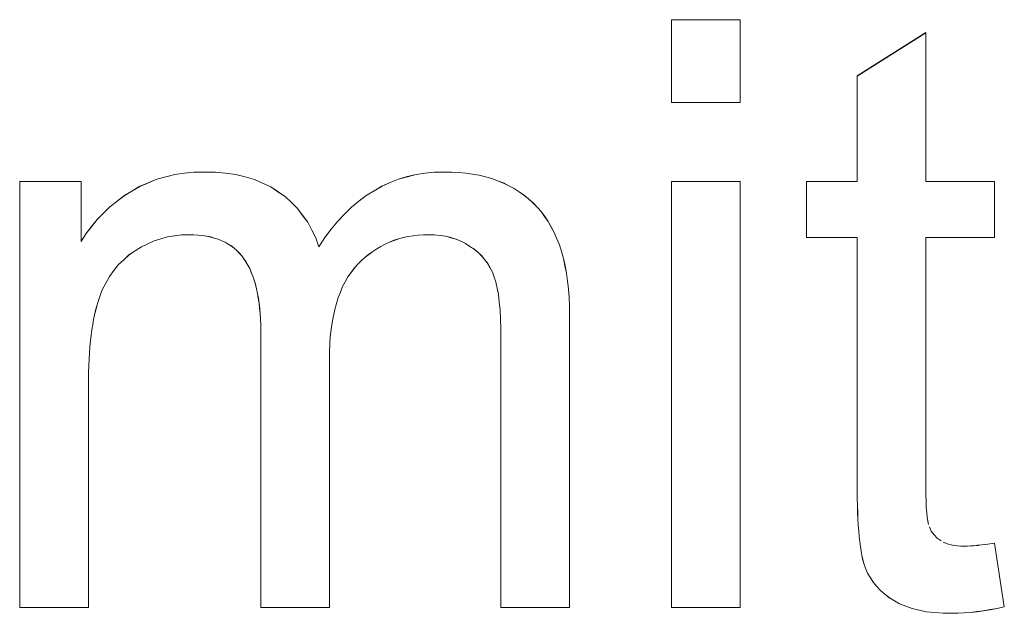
# Model space of a CAD drawing. Extents: x 229 to 926, y 37 to 878.
# Tile 67 of 194: x 314.43 to 318.62, y 799.54 to 802.06. Entities that reach past the tile are written whole.
import ezdxf

# ---------------------------------------------------------------- set-up
doc = ezdxf.new("R2010")
doc.units = 0
doc.layers.get('0').update_dxf_attribs({"lineweight": 13})
doc.layers.add('Beschriftung', color=7, linetype='Continuous', lineweight=25)
doc.layers.add('Beschriftung-A03ENJ5NI0', color=7, linetype='Continuous', lineweight=25)

# ---------------------------------------------------------------- blocks, each defined once
blk = doc.blocks.new('Referenz-A03ENJ5LI0', base_point=(255.7277, 65.704))
at = {"layer": 'Beschriftung', "color": 0, "lineweight": -2}
for p, q in [((317.2072, 801.709), (317.2072, 802.0615)), ((317.2072, 802.0615), (317.4994, 802.0615)), ((317.4994, 802.0615), (317.4994, 801.709)), ((317.9967, 801.8221), (318.2888, 802.0064)), ((318.2888, 802.0064), (318.2888, 801.3736)), ((317.9967, 801.3736), (317.9967, 801.8221)), ((317.4994, 801.709), (317.2072, 801.709)), ((314.434, 799.5614), (314.434, 801.3736)), ((314.434, 801.3736), (314.6953, 801.3736)), ((314.6953, 801.3736), (314.6953, 801.1179)), ((314.9812, 801.3679), (315.0172, 801.3832)), ((315.0172, 801.3832), (315.0556, 801.3933)), ((315.0556, 801.3933), (315.094, 801.4035)), ((315.094, 801.4035), (315.1347, 801.4085)), ((315.1347, 801.4085), (315.1754, 801.4136)), ((315.1754, 801.4136), (315.2185, 801.4136)), ((315.2185, 801.4136), (315.2665, 801.4136)), ((315.2665, 801.4136), (315.3101, 801.4084)), ((315.3101, 801.4084), (315.3537, 801.4032)), ((315.3537, 801.4032), (315.393, 801.3927)), ((315.393, 801.3927), (315.4323, 801.3822)), ((315.4323, 801.3822), (315.4673, 801.3665)), ((316.0105, 801.3689), (316.0459, 801.3838)), ((316.0459, 801.3838), (316.0831, 801.3938)), ((316.0831, 801.3938), (316.1203, 801.4037)), ((316.1203, 801.4037), (316.1594, 801.4087)), ((316.1594, 801.4087), (316.1985, 801.4136)), ((316.1985, 801.4136), (316.2396, 801.4136)), ((316.2396, 801.4136), (316.2717, 801.4136)), ((316.2717, 801.4136), (316.302, 801.4113)), ((316.302, 801.4113), (316.3323, 801.409)), ((316.3323, 801.409), (316.3607, 801.4043)), ((316.3607, 801.4043), (316.3891, 801.3996)), ((316.3891, 801.3996), (316.4157, 801.3926)), ((316.4157, 801.3926), (316.4422, 801.3856)), ((316.4422, 801.3856), (316.4669, 801.3762)), ((316.4669, 801.3762), (316.4916, 801.367)), ((317.2072, 799.5614), (317.2072, 801.3736)), ((317.2072, 801.3736), (317.4994, 801.3736)), ((317.4994, 801.3736), (317.4994, 799.5614)), ((317.7807, 801.1354), (317.7807, 801.3736)), ((317.7807, 801.3736), (317.9967, 801.3736)), ((318.2888, 801.3736), (318.581, 801.3736)), ((318.581, 801.3736), (318.581, 801.1354)), ((314.8777, 801.3122), (314.9114, 801.3324)), ((314.9114, 801.3324), (314.9452, 801.3527)), ((314.9452, 801.3527), (314.9812, 801.3679)), ((315.4673, 801.3665), (315.5023, 801.3508)), ((315.5023, 801.3508), (315.5329, 801.3298)), ((315.9085, 801.3143), (315.9419, 801.3342)), ((315.9419, 801.3342), (315.9752, 801.354)), ((315.9752, 801.354), (316.0105, 801.3689)), ((316.4916, 801.367), (316.5145, 801.3553)), ((316.5145, 801.3553), (316.5374, 801.3437)), ((316.5374, 801.3437), (316.5583, 801.3296)), ((314.8473, 801.2885), (314.8777, 801.3122)), ((315.5329, 801.3298), (315.5637, 801.3089)), ((315.5637, 801.3089), (315.5897, 801.2838)), ((315.8457, 801.2646), (315.8772, 801.2894)), ((315.8772, 801.2894), (315.9085, 801.3143)), ((316.5583, 801.3296), (316.5794, 801.3157)), ((316.5794, 801.3157), (316.5985, 801.2993)), ((316.5985, 801.2993), (316.6176, 801.283)), ((314.7899, 801.2382), (314.817, 801.265)), ((314.817, 801.265), (314.8473, 801.2885)), ((315.5897, 801.2838), (315.616, 801.2587)), ((315.616, 801.2587), (315.6375, 801.2295)), ((315.8162, 801.2348), (315.8457, 801.2646)), ((316.6176, 801.283), (316.6349, 801.2644)), ((316.6349, 801.2644), (316.6522, 801.2457)), ((314.7393, 801.1813), (314.763, 801.2113)), ((314.763, 801.2113), (314.7899, 801.2382)), ((315.6375, 801.2295), (315.6592, 801.2002)), ((315.7592, 801.1702), (315.7868, 801.2049)), ((315.7868, 801.2049), (315.8162, 801.2348)), ((316.6522, 801.2457), (316.6673, 801.2246)), ((316.6673, 801.2246), (316.6824, 801.2035)), ((314.7156, 801.1512), (314.7393, 801.1813)), ((315.6592, 801.2002), (315.6763, 801.1668)), ((315.6763, 801.1668), (315.6934, 801.1333)), ((315.7316, 801.1354), (315.7592, 801.1702)), ((316.6824, 801.2035), (316.6954, 801.1797)), ((316.6954, 801.1797), (316.7083, 801.156)), ((314.6953, 801.1179), (314.7156, 801.1512)), ((315.0062, 801.1213), (314.9789, 801.1085)), ((315.0348, 801.1298), (315.0062, 801.1213)), ((315.0634, 801.1383), (315.0348, 801.1298)), ((315.0931, 801.1426), (315.0634, 801.1383)), ((315.1228, 801.1469), (315.0931, 801.1426)), ((315.1536, 801.1469), (315.1228, 801.1469)), ((315.174, 801.1469), (315.1536, 801.1469)), ((315.193, 801.1452), (315.174, 801.1469)), ((315.2119, 801.1436), (315.193, 801.1452)), ((315.2293, 801.1405), (315.2119, 801.1436)), ((315.2467, 801.1373), (315.2293, 801.1405)), ((315.2628, 801.1325), (315.2467, 801.1373)), ((315.2789, 801.1276), (315.2628, 801.1325)), ((315.2935, 801.1213), (315.2789, 801.1276)), ((315.3081, 801.1149), (315.2935, 801.1213)), ((315.6934, 801.1333), (315.706, 801.0957)), ((315.706, 801.0957), (315.7316, 801.1354)), ((316.0263, 801.1231), (316.0074, 801.1151)), ((316.0461, 801.129), (316.0263, 801.1231)), ((316.066, 801.135), (316.0461, 801.129)), ((316.0868, 801.1389), (316.066, 801.135)), ((316.1076, 801.1428), (316.0868, 801.1389)), ((316.1294, 801.1449), (316.1076, 801.1428)), ((316.1512, 801.1469), (316.1294, 801.1449)), ((316.1739, 801.1469), (316.1512, 801.1469)), ((316.1991, 801.1469), (316.1739, 801.1469)), ((316.2227, 801.1438), (316.1991, 801.1469)), ((316.2462, 801.1406), (316.2227, 801.1438)), ((316.2681, 801.1345), (316.2462, 801.1406)), ((316.2901, 801.1283), (316.2681, 801.1345)), ((316.3104, 801.119), (316.2901, 801.1283)), ((316.7083, 801.156), (316.7192, 801.1298)), ((316.7192, 801.1298), (316.73, 801.1036)), ((317.9967, 801.1354), (317.7807, 801.1354)), ((317.9967, 800.0918), (317.9967, 801.1354)), ((318.581, 801.1354), (318.2888, 801.1354)), ((318.2888, 801.1354), (318.2888, 800.0738)), ((314.9515, 801.0957), (314.9253, 801.0786)), ((314.9789, 801.1085), (314.9515, 801.0957)), ((315.3214, 801.1069), (315.3081, 801.1149)), ((315.3345, 801.0989), (315.3214, 801.1069)), ((315.3463, 801.0893), (315.3345, 801.0989)), ((315.3581, 801.0797), (315.3463, 801.0893)), ((315.3684, 801.0685), (315.3581, 801.0797)), ((315.9527, 801.0874), (315.9357, 801.0755)), ((315.9705, 801.0972), (315.9527, 801.0874)), ((315.9885, 801.1071), (315.9705, 801.0972)), ((316.0074, 801.1151), (315.9885, 801.1071)), ((316.3307, 801.1097), (316.3104, 801.119)), ((316.3494, 801.0974), (316.3307, 801.1097)), ((316.3681, 801.085), (316.3494, 801.0974)), ((316.3839, 801.0708), (316.3681, 801.085)), ((316.73, 801.1036), (316.7386, 801.0749)), ((314.8765, 801.0406), (314.8538, 801.0197)), ((314.899, 801.0616), (314.8765, 801.0406)), ((314.9253, 801.0786), (314.899, 801.0616)), ((315.3788, 801.0573), (315.3684, 801.0685)), ((315.3878, 801.0445), (315.3788, 801.0573)), ((315.3967, 801.0318), (315.3878, 801.0445)), ((315.9028, 801.0496), (315.8868, 801.0357)), ((315.9187, 801.0636), (315.9028, 801.0496)), ((315.9357, 801.0755), (315.9187, 801.0636)), ((316.3997, 801.0564), (316.3839, 801.0708)), ((316.4126, 801.0401), (316.3997, 801.0564)), ((316.4254, 801.0238), (316.4126, 801.0401)), ((316.7386, 801.0749), (316.7472, 801.0461)), ((316.7472, 801.0461), (316.7537, 801.0149)), ((314.8538, 801.0197), (314.8348, 800.9947)), ((315.4046, 801.0174), (315.3967, 801.0318)), ((315.4124, 801.003), (315.4046, 801.0174)), ((315.4191, 800.987), (315.4124, 801.003)), ((315.8567, 801.0039), (315.8435, 800.9857)), ((315.8717, 801.0199), (315.8567, 801.0039)), ((315.8868, 801.0357), (315.8717, 801.0199)), ((316.4355, 801.0055), (316.4254, 801.0238)), ((316.4455, 800.9873), (316.4355, 801.0055)), ((316.7537, 801.0149), (316.7602, 800.9836)), ((314.8159, 800.9698), (314.8004, 800.9409)), ((314.8348, 800.9947), (314.8159, 800.9698)), ((315.4258, 800.9711), (315.4191, 800.987)), ((315.4314, 800.9535), (315.4258, 800.9711)), ((315.8304, 800.9674), (315.8191, 800.9469)), ((315.8435, 800.9857), (315.8304, 800.9674)), ((316.4525, 800.967), (316.4455, 800.9873)), ((316.4597, 800.9467), (316.4525, 800.967)), ((316.7602, 800.9836), (316.7645, 800.9499)), ((314.7851, 800.912), (314.7733, 800.8792)), ((314.8004, 800.9409), (314.7851, 800.912)), ((315.4369, 800.9359), (315.4314, 800.9535)), ((315.4414, 800.9167), (315.4369, 800.9359)), ((315.4459, 800.8975), (315.4414, 800.9167)), ((315.8078, 800.9262), (315.7985, 800.9032)), ((315.8191, 800.9469), (315.8078, 800.9262)), ((316.465, 800.9201), (316.4597, 800.9467)), ((316.4703, 800.8934), (316.465, 800.9201)), ((316.7645, 800.9499), (316.7688, 800.9161)), ((316.7688, 800.9161), (316.771, 800.8798)), ((314.7733, 800.8792), (314.7674, 800.8628)), ((315.4492, 800.8767), (315.4459, 800.8975)), ((315.4527, 800.856), (315.4492, 800.8767)), ((315.7891, 800.8802), (315.7815, 800.8548)), ((315.7985, 800.9032), (315.7891, 800.8802)), ((316.4738, 800.8603), (316.4703, 800.8934)), ((316.771, 800.8798), (316.7732, 800.8435)), ((314.7622, 800.8446), (314.7571, 800.8264)), ((314.7674, 800.8628), (314.7622, 800.8446)), ((315.4549, 800.8336), (315.4527, 800.856)), ((315.4571, 800.8112), (315.4549, 800.8336)), ((315.7741, 800.8293), (315.7684, 800.8015)), ((315.7815, 800.8548), (315.7741, 800.8293)), ((316.4774, 800.8271), (316.4738, 800.8603)), ((316.7732, 800.8435), (316.7732, 800.8047)), ((314.7482, 800.7863), (314.7446, 800.7645)), ((314.7526, 800.8063), (314.7482, 800.7863)), ((314.7571, 800.8264), (314.7526, 800.8063)), ((315.4582, 800.7873), (315.4571, 800.8112)), ((315.4593, 800.7633), (315.4582, 800.7873)), ((315.7684, 800.8015), (315.7628, 800.7737)), ((316.4792, 800.7875), (316.4774, 800.8271)), ((316.481, 800.7479), (316.4792, 800.7875)), ((316.7732, 800.8047), (316.7732, 799.5614)), ((314.7446, 800.7645), (314.7409, 800.7426)), ((315.4593, 800.7378), (315.4593, 800.7633)), ((315.7628, 800.7737), (315.759, 800.7436)), ((316.481, 800.7019), (316.481, 800.7479)), ((314.7379, 800.719), (314.735, 800.6953)), ((314.7409, 800.7426), (314.7379, 800.719)), ((315.4593, 799.5614), (315.4593, 800.7378)), ((315.7552, 800.7133), (315.7534, 800.6808)), ((315.759, 800.7436), (315.7552, 800.7133)), ((314.7327, 800.6699), (314.7306, 800.6444)), ((314.735, 800.6953), (314.7327, 800.6699)), ((315.7534, 800.6808), (315.7515, 800.6482)), ((316.481, 799.5614), (316.481, 800.7019)), ((314.7306, 800.6444), (314.7291, 800.6172)), ((315.7515, 800.6482), (315.7515, 800.6132)), ((314.7276, 800.5899), (314.7269, 800.5608)), ((314.7291, 800.6172), (314.7276, 800.5899)), ((315.7515, 800.6132), (315.7515, 799.5614)), ((314.7269, 800.5608), (314.7262, 800.5317)), ((314.7262, 800.5317), (314.7262, 800.5008)), ((314.7262, 800.5008), (314.7262, 799.5614)), ((317.9967, 800.0572), (317.9967, 800.0918)), ((317.9972, 800.0256), (317.9967, 800.0572)), ((318.2888, 800.0738), (318.2888, 800.0409)), ((318.2888, 800.0409), (318.2898, 800.0139)), ((317.9978, 799.994), (317.9972, 800.0256)), ((317.9989, 799.9654), (317.9978, 799.994)), ((318.2898, 800.0139), (318.2907, 799.9869)), ((318, 799.9367), (317.9989, 799.9654)), ((318.2907, 799.9869), (318.2927, 799.9657)), ((318.2927, 799.9657), (318.2945, 799.9445)), ((318.0016, 799.911), (318, 799.9367)), ((318.0033, 799.8854), (318.0016, 799.911)), ((318.2945, 799.9445), (318.2974, 799.9292)), ((318.2974, 799.9292), (318.3003, 799.914)), ((318.0055, 799.8628), (318.0033, 799.8854)), ((318.3042, 799.9046), (318.3119, 799.8858)), ((318.3119, 799.8858), (318.3244, 799.8708)), ((318.3244, 799.8708), (318.3368, 799.8559)), ((318.0078, 799.8401), (318.0055, 799.8628)), ((318.0106, 799.8203), (318.0078, 799.8401)), ((318.3368, 799.8559), (318.3542, 799.8448)), ((318.3628, 799.8392), (318.3734, 799.835)), ((318.3734, 799.835), (318.384, 799.8308)), ((318.384, 799.8308), (318.3964, 799.8281)), ((318.3964, 799.8281), (318.4088, 799.8253)), ((318.4088, 799.8253), (318.4231, 799.8239)), ((318.4231, 799.8239), (318.4373, 799.8225)), ((318.4656, 799.8225), (318.4796, 799.8233)), ((318.4796, 799.8233), (318.4937, 799.8241)), ((318.4937, 799.8241), (318.5095, 799.8257)), ((318.5095, 799.8257), (318.5255, 799.8273)), ((318.5255, 799.8273), (318.5434, 799.8296)), ((318.5434, 799.8296), (318.5612, 799.832)), ((318.5612, 799.832), (318.581, 799.8351)), ((318.581, 799.8351), (318.6227, 799.5639)), ((318.0133, 799.8006), (318.0106, 799.8203)), ((318.0167, 799.7838), (318.0133, 799.8006)), ((318.0201, 799.7672), (318.0167, 799.7838)), ((318.4373, 799.8225), (318.4535, 799.8225)), ((318.4535, 799.8225), (318.4656, 799.8225)), ((318.024, 799.7534), (318.0201, 799.7672)), ((318.0279, 799.7396), (318.024, 799.7534)), ((318.0324, 799.7289), (318.0279, 799.7396)), ((318.0412, 799.7073), (318.0324, 799.7289)), ((318.0534, 799.6878), (318.0412, 799.7073)), ((318.0656, 799.6683), (318.0534, 799.6878)), ((318.081, 799.6509), (318.0656, 799.6683)), ((318.0964, 799.6336), (318.081, 799.6509)), ((318.115, 799.6182), (318.0964, 799.6336)), ((318.1337, 799.6029), (318.115, 799.6182)), ((318.1556, 799.5897), (318.1337, 799.6029)), ((318.1775, 799.5764), (318.1556, 799.5897)), ((318.2039, 799.5665), (318.1775, 799.5764)), ((314.7262, 799.5614), (314.434, 799.5614)), ((315.7515, 799.5614), (315.4593, 799.5614)), ((316.7732, 799.5614), (316.481, 799.5614)), ((317.4994, 799.5614), (317.2072, 799.5614)), ((318.2302, 799.5565), (318.2039, 799.5665)), ((318.2611, 799.5499), (318.2302, 799.5565)), ((318.2919, 799.5434), (318.2611, 799.5499)), ((318.3271, 799.5401), (318.2919, 799.5434)), ((318.3624, 799.5366), (318.3271, 799.5401)), ((318.4022, 799.5366), (318.3624, 799.5366)), ((318.4265, 799.5366), (318.4022, 799.5366)), ((318.4525, 799.5385), (318.4265, 799.5366)), ((318.4784, 799.5401), (318.4525, 799.5385)), ((318.5059, 799.5435), (318.4784, 799.5401)), ((318.5335, 799.5469), (318.5059, 799.5435)), ((318.5627, 799.552), (318.5335, 799.5469)), ((318.5919, 799.5571), (318.5627, 799.552)), ((318.6227, 799.5639), (318.5919, 799.5571))]:
    blk.add_line(p, q, dxfattribs=at)
blk = doc.blocks.new('Referenz-A03ENJ62I0', base_point=(255.7277, 65.7055))
at = {"layer": 'Beschriftung-A03ENJ5NI0', "color": 0, "lineweight": -2}
for p, q in [((317.2074, 801.7088), (317.2074, 802.0613)), ((317.2074, 802.0613), (317.4996, 802.0613)), ((317.4996, 802.0613), (317.4996, 801.7088)), ((317.9968, 801.8219), (318.289, 802.0062)), ((318.289, 802.0062), (318.289, 801.3735)), ((317.9968, 801.3735), (317.9968, 801.8219)), ((317.4996, 801.7088), (317.2074, 801.7088)), ((314.4341, 799.5613), (314.4341, 801.3735)), ((314.4341, 801.3735), (314.6954, 801.3735)), ((314.6954, 801.3735), (314.6954, 801.1177)), ((314.9813, 801.3678), (315.0174, 801.383)), ((315.0174, 801.383), (315.0558, 801.3932)), ((315.0558, 801.3932), (315.0942, 801.4033)), ((315.0942, 801.4033), (315.1349, 801.4084)), ((315.1349, 801.4084), (315.1756, 801.4134)), ((315.1756, 801.4134), (315.2187, 801.4134)), ((315.2187, 801.4134), (315.2667, 801.4134)), ((315.2667, 801.4134), (315.3102, 801.4083)), ((315.3102, 801.4083), (315.3539, 801.403)), ((315.3539, 801.403), (315.3932, 801.3926)), ((315.3932, 801.3926), (315.4324, 801.3821)), ((315.4324, 801.3821), (315.4675, 801.3663)), ((316.0107, 801.3688), (316.046, 801.3837)), ((316.046, 801.3837), (316.0832, 801.3936)), ((316.0832, 801.3936), (316.1204, 801.4036)), ((316.1204, 801.4036), (316.1595, 801.4086)), ((316.1595, 801.4086), (316.1987, 801.4134)), ((316.1987, 801.4134), (316.2397, 801.4134)), ((316.2397, 801.4134), (316.2718, 801.4134)), ((316.2718, 801.4134), (316.3022, 801.4111)), ((316.3022, 801.4111), (316.3325, 801.4088)), ((316.3325, 801.4088), (316.3608, 801.4041)), ((316.3608, 801.4041), (316.3893, 801.3995)), ((316.3893, 801.3995), (316.4158, 801.3924)), ((316.4158, 801.3924), (316.4424, 801.3854)), ((316.4424, 801.3854), (316.4671, 801.3761)), ((316.4671, 801.3761), (316.4918, 801.3668)), ((317.2074, 799.5613), (317.2074, 801.3735)), ((317.2074, 801.3735), (317.4996, 801.3735)), ((317.4996, 801.3735), (317.4996, 799.5613)), ((317.7809, 801.1352), (317.7809, 801.3735)), ((317.7809, 801.3735), (317.9968, 801.3735)), ((318.289, 801.3735), (318.5811, 801.3735)), ((318.5811, 801.3735), (318.5811, 801.1352)), ((314.8779, 801.312), (314.9116, 801.3323)), ((314.9116, 801.3323), (314.9453, 801.3526)), ((314.9453, 801.3526), (314.9813, 801.3678)), ((315.4675, 801.3663), (315.5024, 801.3506)), ((315.5024, 801.3506), (315.5331, 801.3296)), ((315.9087, 801.3141), (315.9421, 801.334)), ((315.9421, 801.334), (315.9754, 801.3538)), ((315.9754, 801.3538), (316.0107, 801.3688)), ((316.4918, 801.3668), (316.5147, 801.3552)), ((316.5147, 801.3552), (316.5375, 801.3435)), ((316.5375, 801.3435), (316.5585, 801.3295)), ((314.8475, 801.2884), (314.8779, 801.312)), ((315.5331, 801.3296), (315.5638, 801.3088)), ((315.5638, 801.3088), (315.5899, 801.2837)), ((315.8459, 801.2645), (315.8773, 801.2892)), ((315.8773, 801.2892), (315.9087, 801.3141)), ((316.5585, 801.3295), (316.5795, 801.3155)), ((316.5795, 801.3155), (316.5986, 801.2992)), ((316.5986, 801.2992), (316.6178, 801.2828)), ((314.7901, 801.238), (314.8171, 801.2648)), ((314.8171, 801.2648), (314.8475, 801.2884)), ((315.5899, 801.2837), (315.6161, 801.2585)), ((315.6161, 801.2585), (315.6377, 801.2293)), ((315.8164, 801.2346), (315.8459, 801.2645)), ((316.6178, 801.2828), (316.6351, 801.2642)), ((316.6351, 801.2642), (316.6523, 801.2455)), ((314.7394, 801.1811), (314.7631, 801.2112)), ((314.7631, 801.2112), (314.7901, 801.238)), ((315.6377, 801.2293), (315.6594, 801.2)), ((315.7869, 801.2048), (315.8164, 801.2346)), ((316.6523, 801.2455), (316.6675, 801.2244)), ((316.6675, 801.2244), (316.6825, 801.2033)), ((314.7158, 801.151), (314.7394, 801.1811)), ((315.6594, 801.2), (315.6764, 801.1666)), ((315.6764, 801.1666), (315.6936, 801.1331)), ((315.7317, 801.1352), (315.7594, 801.17)), ((315.7594, 801.17), (315.7869, 801.2048)), ((316.6825, 801.2033), (316.6955, 801.1796)), ((316.6955, 801.1796), (316.7085, 801.1559)), ((314.6954, 801.1177), (314.7158, 801.151)), ((315.0064, 801.1211), (314.9791, 801.1083)), ((315.035, 801.1296), (315.0064, 801.1211)), ((315.0635, 801.1382), (315.035, 801.1296)), ((315.0933, 801.1424), (315.0635, 801.1382)), ((315.1229, 801.1467), (315.0933, 801.1424)), ((315.1538, 801.1467), (315.1229, 801.1467)), ((315.1742, 801.1467), (315.1538, 801.1467)), ((315.1931, 801.1451), (315.1742, 801.1467)), ((315.212, 801.1435), (315.1931, 801.1451)), ((315.2294, 801.1403), (315.212, 801.1435)), ((315.2469, 801.1371), (315.2294, 801.1403)), ((315.263, 801.1323), (315.2469, 801.1371)), ((315.279, 801.1275), (315.263, 801.1323)), ((315.2936, 801.1211), (315.279, 801.1275)), ((315.3083, 801.1147), (315.2936, 801.1211)), ((315.6936, 801.1331), (315.7062, 801.0955)), ((315.7062, 801.0955), (315.7317, 801.1352)), ((316.0265, 801.1229), (316.0076, 801.1149)), ((316.0463, 801.1288), (316.0265, 801.1229)), ((316.0662, 801.1348), (316.0463, 801.1288)), ((316.087, 801.1388), (316.0662, 801.1348)), ((316.1077, 801.1427), (316.087, 801.1388)), ((316.1296, 801.1448), (316.1077, 801.1427)), ((316.1514, 801.1467), (316.1296, 801.1448)), ((316.1741, 801.1467), (316.1514, 801.1467)), ((316.1993, 801.1467), (316.1741, 801.1467)), ((316.2228, 801.1436), (316.1993, 801.1467)), ((316.2464, 801.1405), (316.2228, 801.1436)), ((316.2683, 801.1343), (316.2464, 801.1405)), ((316.2903, 801.1282), (316.2683, 801.1343)), ((316.3106, 801.1189), (316.2903, 801.1282)), ((316.7085, 801.1559), (316.7194, 801.1296)), ((316.7194, 801.1296), (316.7302, 801.1034)), ((317.9968, 801.1352), (317.7809, 801.1352)), ((317.9968, 800.0916), (317.9968, 801.1352)), ((318.5811, 801.1352), (318.289, 801.1352)), ((318.289, 801.1352), (318.289, 800.0737)), ((314.9517, 801.0955), (314.9255, 801.0785)), ((314.9791, 801.1083), (314.9517, 801.0955)), ((315.3215, 801.1067), (315.3083, 801.1147)), ((315.3347, 801.0987), (315.3215, 801.1067)), ((315.3465, 801.0892), (315.3347, 801.0987)), ((315.3583, 801.0796), (315.3465, 801.0892)), ((315.3686, 801.0683), (315.3583, 801.0796)), ((315.9528, 801.0872), (315.9358, 801.0753)), ((315.9707, 801.097), (315.9528, 801.0872)), ((315.9886, 801.107), (315.9707, 801.097)), ((316.0076, 801.1149), (315.9886, 801.107)), ((316.3309, 801.1095), (316.3106, 801.1189)), ((316.3496, 801.0972), (316.3309, 801.1095)), ((316.3682, 801.0849), (316.3496, 801.0972)), ((316.384, 801.0706), (316.3682, 801.0849)), ((316.7302, 801.1034), (316.7388, 801.0748)), ((314.8766, 801.0405), (314.854, 801.0195)), ((314.8992, 801.0614), (314.8766, 801.0405)), ((314.9255, 801.0785), (314.8992, 801.0614)), ((315.379, 801.0572), (315.3686, 801.0683)), ((315.3879, 801.0444), (315.379, 801.0572)), ((315.3968, 801.0316), (315.3879, 801.0444)), ((315.9029, 801.0494), (315.887, 801.0356)), ((315.9189, 801.0634), (315.9029, 801.0494)), ((315.9358, 801.0753), (315.9189, 801.0634)), ((316.3998, 801.0562), (316.384, 801.0706)), ((316.4127, 801.04), (316.3998, 801.0562)), ((316.4256, 801.0236), (316.4127, 801.04)), ((316.7388, 801.0748), (316.7474, 801.0459)), ((316.7474, 801.0459), (316.7539, 801.0147)), ((314.854, 801.0195), (314.835, 800.9946)), ((315.4047, 801.0172), (315.3968, 801.0316)), ((315.4125, 801.0028), (315.4047, 801.0172)), ((315.4192, 800.9868), (315.4125, 801.0028)), ((315.8568, 801.0038), (315.8437, 800.9856)), ((315.8718, 801.0197), (315.8568, 801.0038)), ((315.887, 801.0356), (315.8718, 801.0197)), ((316.4357, 801.0054), (316.4256, 801.0236)), ((316.4456, 800.9871), (316.4357, 801.0054)), ((316.7539, 801.0147), (316.7604, 800.9834)), ((314.816, 800.9696), (314.8006, 800.9407)), ((314.835, 800.9946), (314.816, 800.9696)), ((315.426, 800.9709), (315.4192, 800.9868)), ((315.4316, 800.9534), (315.426, 800.9709)), ((315.8306, 800.9673), (315.8193, 800.9467)), ((315.8437, 800.9856), (315.8306, 800.9673)), ((316.4527, 800.9668), (316.4456, 800.9871)), ((316.4598, 800.9466), (316.4527, 800.9668)), ((316.7604, 800.9834), (316.7647, 800.9497)), ((314.7852, 800.9119), (314.7734, 800.8791)), ((314.8006, 800.9407), (314.7852, 800.9119)), ((315.4371, 800.9358), (315.4316, 800.9534)), ((315.4416, 800.9166), (315.4371, 800.9358)), ((315.446, 800.8974), (315.4416, 800.9166)), ((315.808, 800.926), (315.7986, 800.903)), ((315.8193, 800.9467), (315.808, 800.926)), ((316.4651, 800.92), (316.4598, 800.9466)), ((316.4705, 800.8932), (316.4651, 800.92)), ((316.7647, 800.9497), (316.769, 800.9159)), ((316.769, 800.9159), (316.7712, 800.8797)), ((314.7734, 800.8791), (314.7676, 800.8627)), ((315.4494, 800.8766), (315.446, 800.8974)), ((315.4528, 800.8558), (315.4494, 800.8766)), ((315.7892, 800.88), (315.7817, 800.8546)), ((315.7986, 800.903), (315.7892, 800.88)), ((316.474, 800.8601), (316.4705, 800.8932)), ((316.7712, 800.8797), (316.7733, 800.8434)), ((314.7624, 800.8445), (314.7573, 800.8262)), ((314.7676, 800.8627), (314.7624, 800.8445)), ((315.455, 800.8334), (315.4528, 800.8558)), ((315.4572, 800.811), (315.455, 800.8334)), ((315.7742, 800.8292), (315.7685, 800.8014)), ((315.7817, 800.8546), (315.7742, 800.8292)), ((316.4776, 800.827), (316.474, 800.8601)), ((316.7733, 800.8434), (316.7733, 800.8046)), ((314.7483, 800.7862), (314.7447, 800.7643)), ((314.7528, 800.8061), (314.7483, 800.7862)), ((314.7573, 800.8262), (314.7528, 800.8061)), ((315.4584, 800.7871), (315.4572, 800.811)), ((315.4595, 800.7632), (315.4584, 800.7871)), ((315.7685, 800.8014), (315.7629, 800.7735)), ((316.4794, 800.7873), (316.4776, 800.827)), ((316.4812, 800.7478), (316.4794, 800.7873)), ((316.7733, 800.8046), (316.7733, 799.5613)), ((314.7447, 800.7643), (314.741, 800.7425)), ((315.4595, 800.7376), (315.4595, 800.7632)), ((315.7629, 800.7735), (315.7591, 800.7434)), ((316.4812, 800.7017), (316.4812, 800.7478)), ((314.7381, 800.7189), (314.7352, 800.6951)), ((314.741, 800.7425), (314.7381, 800.7189)), ((315.4595, 799.5613), (315.4595, 800.7376)), ((315.7554, 800.7132), (315.7535, 800.6807)), ((315.7591, 800.7434), (315.7554, 800.7132)), ((314.7329, 800.6697), (314.7307, 800.6443)), ((314.7352, 800.6951), (314.7329, 800.6697)), ((315.7535, 800.6807), (315.7516, 800.6481)), ((316.4812, 799.5613), (316.4812, 800.7017)), ((314.7307, 800.6443), (314.7293, 800.617)), ((315.7516, 800.6481), (315.7516, 800.6131)), ((314.7278, 800.5897), (314.727, 800.5606)), ((314.7293, 800.617), (314.7278, 800.5897)), ((315.7516, 800.6131), (315.7516, 799.5613)), ((314.727, 800.5606), (314.7264, 800.5315)), ((314.7264, 800.5315), (314.7264, 800.5007)), ((314.7264, 800.5007), (314.7264, 799.5613)), ((317.9968, 800.0571), (317.9968, 800.0916)), ((317.9973, 800.0254), (317.9968, 800.0571)), ((318.289, 800.0737), (318.289, 800.0408)), ((318.289, 800.0408), (318.2899, 800.0137)), ((317.998, 799.9938), (317.9973, 800.0254)), ((317.999, 799.9653), (317.998, 799.9938)), ((318.2899, 800.0137), (318.2909, 799.9867)), ((318.0002, 799.9366), (317.999, 799.9653)), ((318.2909, 799.9867), (318.2928, 799.9655)), ((318.2928, 799.9655), (318.2947, 799.9444)), ((318.0018, 799.9109), (318.0002, 799.9366)), ((318.0035, 799.8852), (318.0018, 799.9109)), ((318.2947, 799.9444), (318.2976, 799.9291)), ((318.2976, 799.9291), (318.3005, 799.9138)), ((318.0057, 799.8626), (318.0035, 799.8852)), ((318.3043, 799.9044), (318.312, 799.8857)), ((318.312, 799.8857), (318.3245, 799.8707)), ((318.3245, 799.8707), (318.337, 799.8557)), ((318.008, 799.8399), (318.0057, 799.8626)), ((318.0107, 799.8202), (318.008, 799.8399)), ((318.337, 799.8557), (318.3544, 799.8447)), ((318.363, 799.839), (318.3736, 799.8348)), ((318.3736, 799.8348), (318.3841, 799.8307)), ((318.3841, 799.8307), (318.3965, 799.8279)), ((318.3965, 799.8279), (318.4089, 799.8252)), ((318.4089, 799.8252), (318.4232, 799.8238)), ((318.4232, 799.8238), (318.4375, 799.8223)), ((318.4657, 799.8223), (318.4798, 799.8231)), ((318.4798, 799.8231), (318.4938, 799.8239)), ((318.4938, 799.8239), (318.5097, 799.8256)), ((318.5097, 799.8256), (318.5257, 799.8271)), ((318.5257, 799.8271), (318.5436, 799.8295)), ((318.5436, 799.8295), (318.5614, 799.8318)), ((318.5614, 799.8318), (318.5811, 799.835)), ((318.5811, 799.835), (318.6229, 799.5638)), ((318.0135, 799.8005), (318.0107, 799.8202)), ((318.0169, 799.7837), (318.0135, 799.8005)), ((318.0203, 799.767), (318.0169, 799.7837)), ((318.4375, 799.8223), (318.4536, 799.8223)), ((318.4536, 799.8223), (318.4657, 799.8223)), ((318.0242, 799.7532), (318.0203, 799.767)), ((318.0281, 799.7395), (318.0242, 799.7532)), ((318.0325, 799.7288), (318.0281, 799.7395)), ((318.0414, 799.7071), (318.0325, 799.7288)), ((318.0536, 799.6877), (318.0414, 799.7071)), ((318.0657, 799.6681), (318.0536, 799.6877)), ((318.0812, 799.6507), (318.0657, 799.6681)), ((318.0965, 799.6334), (318.0812, 799.6507)), ((318.1152, 799.618), (318.0965, 799.6334)), ((318.1338, 799.6028), (318.1152, 799.618)), ((318.1557, 799.5895), (318.1338, 799.6028)), ((318.1776, 799.5763), (318.1557, 799.5895)), ((318.204, 799.5663), (318.1776, 799.5763)), ((314.7264, 799.5613), (314.4341, 799.5613)), ((315.7516, 799.5613), (315.4595, 799.5613)), ((316.7733, 799.5613), (316.4812, 799.5613)), ((317.4996, 799.5613), (317.2074, 799.5613)), ((318.2304, 799.5564), (318.204, 799.5663)), ((318.2612, 799.5497), (318.2304, 799.5564)), ((318.292, 799.5432), (318.2612, 799.5497)), ((318.3273, 799.5399), (318.292, 799.5432)), ((318.3625, 799.5365), (318.3273, 799.5399)), ((318.4023, 799.5365), (318.3625, 799.5365)), ((318.4267, 799.5365), (318.4023, 799.5365)), ((318.4526, 799.5383), (318.4267, 799.5365)), ((318.4786, 799.54), (318.4526, 799.5383)), ((318.5061, 799.5434), (318.4786, 799.54)), ((318.5337, 799.5467), (318.5061, 799.5434)), ((318.5629, 799.5519), (318.5337, 799.5467)), ((318.592, 799.5569), (318.5629, 799.5519)), ((318.6229, 799.5638), (318.592, 799.5569))]:
    blk.add_line(p, q, dxfattribs=at)

msp = doc.modelspace()

# ---------------------------------------------------------------- block references
at = {"color": 251, "lineweight": 13, "ltscale": 0.13, "true_color": 0x606060}
for name, p in [('Referenz-A03ENJ5LI0', (255.7277, 65.704)), ('Referenz-A03ENJ62I0', (255.7277, 65.7055))]:
    msp.add_blockref(name, p, dxfattribs=at)

doc.saveas('drawing.dxf')
